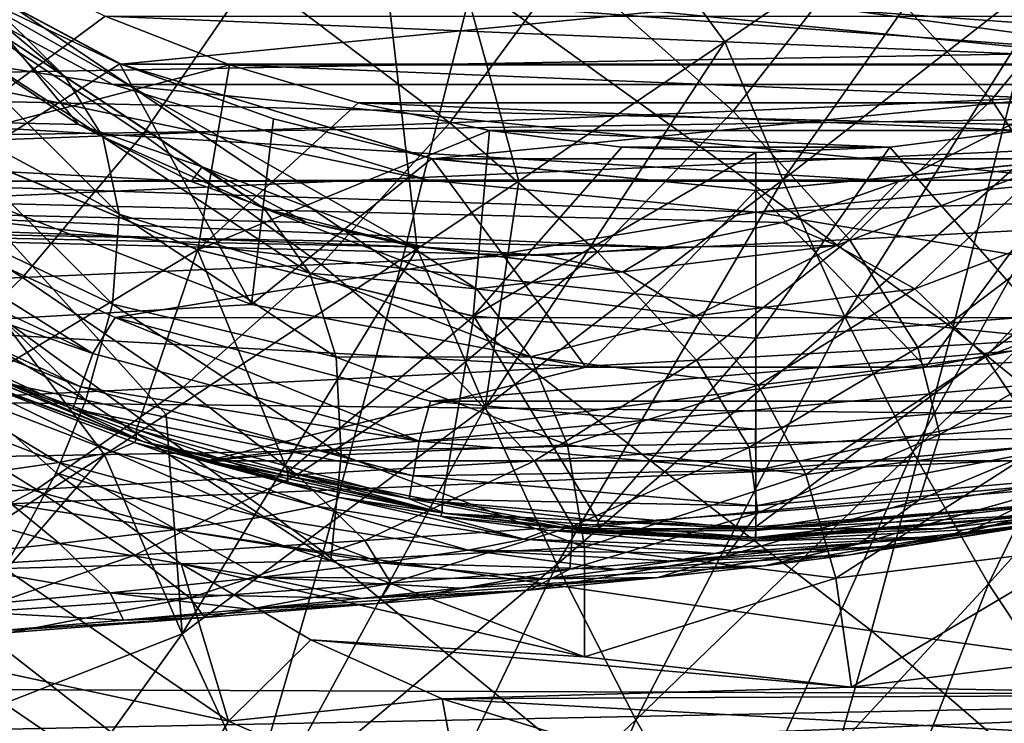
# Model space of a CAD drawing. Header units: metres. Extents: x -35 to 77, y -25 to 25.
# Tile 238 of 256: x 51.55 to 56.1, y -10.11 to -6.86. Entities that reach past the tile are written whole.
import ezdxf

# ---------------------------------------------------------------- set-up
doc = ezdxf.new("R2010")
doc.units = ezdxf.units.M
doc.layers.add('solid_500435', color=7, linetype='CONTINUOUS')

msp = doc.modelspace()

# ---------------------------------------------------------------- linework, layer by layer
at = {"layer": 'solid_500435'}
for points in [[(53.388, -7.919088, 72.030655), (52.998245, -4.499731, 72.583382), (49.604397, -5.768559, 74.64225)], [(54.807571, -6.964269, 71.124489), (56.197292, -6.007679, 70.184349), (52.998245, -4.499731, 72.583382)], [(53.857494, -7.60568, 71.736771), (54.807571, -6.964269, 71.124489), (52.998245, -4.499731, 72.583382)], [(53.388, -7.919088, 72.030655), (53.857494, -7.60568, 71.736771), (52.998245, -4.499731, 72.583382)], [(53.962261, -5.362891, 30.633753), (56.212299, -6.879189, 33.121937), (53.644897, -6.691442, 30.949097)], [(53.962261, -5.362891, 30.633753), (56.549732, -5.462424, 32.786995), (56.212299, -6.879189, 33.121937)], [(61.748985, -5.600438, 46.204567), (35.054886, -6.790709, 19.38336), (34.653992, -7.639215, 19.784258)], [(61.033802, -7.250942, 46.91975), (61.748985, -5.600438, 46.204567), (34.653992, -7.639215, 19.784258)], [(51.945114, -8.86833, 72.899704), (49.604397, -5.768559, 74.64225), (50.559601, -9.761221, 73.688492)], [(52.229755, -8.682687, 72.732231), (53.388, -7.919088, 72.030655), (49.604397, -5.768559, 74.64225)], [(51.945114, -8.86833, 72.899704), (52.229755, -8.682687, 72.732231), (49.604397, -5.768559, 74.64225)], [(55.074009, -7.600893, 70.873283), (56.197292, -6.007679, 70.184349), (54.807571, -6.964269, 71.124489)], [(56.422092, -6.549154, 69.967781), (56.197292, -6.007679, 70.184349), (55.074009, -7.600893, 70.873283)], [(51.763355, -7.125824, 57.581566), (50.932587, -6.303162, 58.412334), (51.499416, -6.949508, 57.173664)], [(51.075615, -6.547172, 58.844925), (50.932587, -6.303162, 58.412334), (51.763355, -7.125824, 57.581566)], [(50.70015, -6.3609, -34.200001), (52.022167, -7.067506, -34.200001), (59.199852, -6.3609, -34.200001)], [(52.016514, -7.065207, -31.550001), (52.022167, -7.067506, -34.200001), (50.70015, -6.3609, -34.200001)], [(51.336235, -6.742641, -31.549999), (52.016514, -7.065207, -31.550001), (50.70015, -6.3609, -34.200001)], [(52.022167, -7.067506, -34.200001), (57.877834, -7.067506, -34.200001), (59.199852, -6.3609, -34.200001)], [(56.626614, -7.010896, 51.326939), (48.128925, -7.162964, 43.931873), (49.076633, -6.44644, 42.984165)], [(57.09977, -6.609823, 50.853783), (56.626614, -7.010896, 51.326939), (49.076633, -6.44644, 42.984165)], [(49.387009, -6.753932, -48.599998), (50.644596, -6.444049, -48.599998), (51.983894, -7.159892, -48.599998)], [(51.983894, -7.159892, -44.099998), (51.983894, -7.159892, -48.599998), (50.644596, -6.444049, -48.599998)], [(51.983894, -7.159892, -44.099998), (50.644596, -6.444049, -48.599998), (50.644596, -6.444049, -44.099998)], [(57.916107, -7.159892, -44.099998), (50.644596, -6.444049, -44.099998), (54.250019, -6.663302, -44.099998)], [(57.916107, -7.159892, -44.099998), (51.983894, -7.159892, -44.099998), (50.644596, -6.444049, -44.099998)], [(59.255405, -6.444049, -44.099998), (57.916107, -7.159892, -44.099998), (55.649979, -6.663302, -44.099998)], [(51.066307, -6.492617, 28.788582), (53.309994, -8.007878, 31.282553), (50.751667, -7.715883, 29.102049)], [(51.066307, -6.492617, 28.788582), (53.644897, -6.691442, 30.949097), (53.309994, -8.007878, 31.282553)], [(56.635471, -6.507626, -6.134958), (55.416553, -6.554298, -4.367275), (56.037598, -7.231063, -6.568875)], [(56.635471, -6.507626, -6.134958), (56.037598, -7.231063, -6.568875), (57.110744, -7.180805, -8.355104)], [(51.938545, -7.401682, 57.981995), (51.075615, -6.547172, 58.844925), (51.763355, -7.125824, 57.581566)], [(51.108746, -6.862936, 59.252758), (51.075615, -6.547172, 58.844925), (51.938545, -7.401682, 57.981995)], [(51.167805, -7.422976, -34.144001), (51.392166, -6.573336, -35), (51.948986, -6.845847, -35)], [(55.416553, -6.554298, -4.367275), (54.079063, -6.60233, -2.680464), (54.845413, -7.283134, -4.849475)], [(55.416553, -6.554298, -4.367275), (54.845413, -7.283134, -4.849475), (56.037598, -7.231063, -6.568875)], [(56.422092, -6.549154, 69.967781), (55.074009, -7.600893, 70.873283), (55.360016, -8.231951, 70.599716)], [(56.663769, -7.086084, 69.732048), (56.422092, -6.549154, 69.967781), (55.360016, -8.231951, 70.599716)], [(54.079063, -6.60233, -2.680464), (52.630447, -6.651442, -1.085084), (53.538101, -7.336706, -3.209275)], [(54.079063, -6.60233, -2.680464), (53.538101, -7.336706, -3.209275), (54.845413, -7.283134, -4.849475)], [(52.630447, -6.651442, -1.085084), (51.081596, -6.701356, 0.410669), (52.122852, -7.391467, -1.658418)], [(52.630447, -6.651442, -1.085084), (52.122852, -7.391467, -1.658418), (53.538101, -7.336706, -3.209275)], [(57.916107, -7.159892, -44.099998), (54.250019, -6.663302, -44.099998), (55.649979, -6.663302, -44.099998)], [(51.081596, -6.701356, 0.410669), (50.610111, -7.447109, -0.204818), (52.122852, -7.391467, -1.658418)], [(53.644897, -6.691442, 30.949097), (55.85812, -8.283621, 33.474186), (53.309994, -8.007878, 31.282553)], [(53.644897, -6.691442, 30.949097), (56.212299, -6.879189, 33.121937), (55.85812, -8.283621, 33.474186)], [(49.387009, -6.753932, -48.599998), (51.983894, -7.159892, -48.599998), (53.438278, -7.601064, -48.599998)], [(50.626728, -7.607347, -48.599998), (49.387009, -6.753932, -48.599998), (53.438278, -7.601064, -48.599998)], [(51.161205, -7.608878, -30.700003), (52.016514, -7.065207, -31.550001), (51.336235, -6.742641, -31.549999)], [(51.167805, -7.422976, -34.144001), (51.948986, -6.845847, -35), (52.521511, -7.069386, -35)], [(57.951015, -6.845847, -35), (57.37849, -7.069386, -35), (51.948986, -6.845847, -35)], [(57.37849, -7.069386, -35), (52.521511, -7.069386, -35), (51.948986, -6.845847, -35)], [(51.029758, -7.229366, 59.608601), (51.108746, -6.862936, 59.252758), (52.013294, -7.758658, 58.348209)], [(52.013294, -7.758658, 58.348209), (51.108746, -6.862936, 59.252758), (51.938545, -7.401682, 57.981995)], [(56.212299, -6.879189, 33.121937), (58.394562, -8.543118, 35.675308), (55.85812, -8.283621, 33.474186)], [(51.499416, -6.949508, 57.173664), (51.326969, -7.010921, 56.626583), (51.825649, -7.344471, 56.127903)], [(52.395832, -7.540658, 56.277248), (51.499416, -6.949508, 57.173664), (51.825649, -7.344471, 56.127903)], [(51.763355, -7.125824, 57.581566), (51.499416, -6.949508, 57.173664), (52.395832, -7.540658, 56.277248)], [(53.700672, -8.649336, 71.745361), (54.807571, -6.964269, 71.124489), (53.857494, -7.60568, 71.736771)], [(55.074009, -7.600893, 70.873283), (54.807571, -6.964269, 71.124489), (53.700672, -8.649336, 71.745361)], [(51.825649, -7.344471, 56.127903), (51.326969, -7.010921, 56.626583), (43.932819, -7.163518, 48.127979)], [(56.626614, -7.010896, 51.326939), (56.127941, -7.34445, 51.825611), (48.128925, -7.162964, 43.931873)], [(52.623856, -8.175515, -30.700003), (52.016514, -7.065207, -31.550001), (51.161205, -7.608878, -30.700003)], [(51.167805, -7.422976, -34.144001), (52.521511, -7.069386, -35), (52.37558, -7.923252, -34.144001)], [(52.016514, -7.065207, -31.550001), (52.725281, -7.319366, -31.549999), (52.022167, -7.067506, -34.200001)], [(52.623856, -8.175515, -30.700003), (52.725281, -7.319366, -31.549999), (52.016514, -7.065207, -31.550001)], [(52.022167, -7.067506, -34.200001), (53.457787, -7.502986, -34.200001), (57.877834, -7.067506, -34.200001)], [(53.455158, -7.50253, -31.549999), (53.457787, -7.502986, -34.200001), (52.022167, -7.067506, -34.200001)], [(52.725281, -7.319366, -31.549999), (53.455158, -7.50253, -31.549999), (52.022167, -7.067506, -34.200001)], [(52.37558, -7.923252, -34.144001), (52.521511, -7.069386, -35), (53.114918, -7.245637, -35)], [(57.37849, -7.069386, -35), (56.785084, -7.245637, -35), (52.521511, -7.069386, -35)], [(56.785084, -7.245637, -35), (53.114918, -7.245637, -35), (52.521511, -7.069386, -35)], [(53.457787, -7.502986, -34.200001), (56.442215, -7.502986, -34.200001), (57.877834, -7.067506, -34.200001)], [(52.682514, -7.731973, 56.662403), (51.763355, -7.125824, 57.581566), (52.395832, -7.540658, 56.277248)], [(51.938545, -7.401682, 57.981995), (51.763355, -7.125824, 57.581566), (52.682514, -7.731973, 56.662403)], [(56.663769, -7.086084, 69.732048), (55.360016, -8.231951, 70.599716), (55.674343, -8.855213, 70.29435)], [(56.930035, -7.616709, 69.469337), (56.663769, -7.086084, 69.732048), (55.674343, -8.855213, 70.29435)], [(52.345043, -7.607288, 55.608509), (43.932819, -7.163518, 48.127979), (44.961468, -7.604633, 47.099331)], [(52.345043, -7.607288, 55.608509), (51.825649, -7.344471, 56.127903), (43.932819, -7.163518, 48.127979)], [(55.608547, -7.607272, 52.345005), (47.100624, -7.60427, 44.960175), (48.128925, -7.162964, 43.931873)], [(56.127941, -7.34445, 51.825611), (55.608547, -7.607272, 52.345005), (48.128925, -7.162964, 43.931873)], [(53.438278, -7.601064, -44.099998), (53.438278, -7.601064, -48.599998), (51.983894, -7.159892, -48.599998)], [(53.438278, -7.601064, -44.099998), (51.983894, -7.159892, -48.599998), (51.983894, -7.159892, -44.099998)], [(56.46172, -7.601064, -44.099998), (53.438278, -7.601064, -44.099998), (51.983894, -7.159892, -44.099998)], [(57.916107, -7.159892, -44.099998), (56.46172, -7.601064, -44.099998), (51.983894, -7.159892, -44.099998)], [(57.110744, -7.180805, -8.355104), (56.037598, -7.231063, -6.568875), (56.429688, -7.81973, -8.775541)], [(61.033802, -7.250942, 46.91975), (34.653992, -7.639215, 19.784258), (34.207256, -8.440624, 20.230991)], [(60.144852, -8.722907, 47.808701), (61.033802, -7.250942, 46.91975), (34.207256, -8.440624, 20.230991)], [(51.982601, -8.172913, 58.655758), (50.859787, -7.639522, 59.872833), (51.029758, -7.229366, 59.608601)], [(51.982601, -8.172913, 58.655758), (51.029758, -7.229366, 59.608601), (52.013294, -7.758658, 58.348209)], [(52.37558, -7.923252, -34.144001), (53.114918, -7.245637, -35), (53.72134, -7.373115, -35)], [(56.785084, -7.245637, -35), (56.178658, -7.373115, -35), (53.114918, -7.245637, -35)], [(56.178658, -7.373115, -35), (53.72134, -7.373115, -35), (53.114918, -7.245637, -35)], [(56.037598, -7.231063, -6.568875), (54.845413, -7.283134, -4.849475), (55.382179, -7.874657, -7.043526)], [(56.037598, -7.231063, -6.568875), (55.382179, -7.874657, -7.043526), (56.429688, -7.81973, -8.775541)], [(54.845413, -7.283134, -4.849475), (53.538101, -7.336706, -3.209275), (54.219444, -7.931561, -5.377152)], [(54.845413, -7.283134, -4.849475), (54.219444, -7.931561, -5.377152), (55.382179, -7.874657, -7.043526)], [(52.395832, -7.540658, 56.277248), (51.825649, -7.344471, 56.127903), (52.345043, -7.607288, 55.608509)], [(53.538101, -7.336706, -3.209275), (52.122852, -7.391467, -1.658418), (52.945328, -7.990101, -3.788191)], [(52.623856, -8.175515, -30.700003), (53.455158, -7.50253, -31.549999), (52.725281, -7.319366, -31.549999)], [(53.538101, -7.336706, -3.209275), (52.945328, -7.990101, -3.788191), (54.219444, -7.931561, -5.377152)], [(56.277248, -7.540658, 52.395832), (55.608547, -7.607272, 52.345005), (56.127941, -7.34445, 51.825611)], [(52.122852, -7.391467, -1.658418), (50.610111, -7.447109, -0.204818), (51.566738, -8.049935, -2.286331)], [(52.122852, -7.391467, -1.658418), (51.566738, -8.049935, -2.286331), (52.945328, -7.990101, -3.788191)], [(52.893288, -8.031296, 57.027252), (51.938545, -7.401682, 57.981995), (52.682514, -7.731973, 56.662403)], [(52.013294, -7.758658, 58.348209), (51.938545, -7.401682, 57.981995), (52.893288, -8.031296, 57.027252)], [(52.37558, -7.923252, -34.144001), (53.72134, -7.373115, -35), (53.646744, -8.228432, -34.144001)], [(53.646744, -8.228432, -34.144001), (53.72134, -7.373115, -35), (54.331135, -7.449169, -35)], [(56.178658, -7.373115, -35), (55.568863, -7.449169, -35), (53.72134, -7.373115, -35)], [(55.568863, -7.449169, -35), (54.331135, -7.449169, -35), (53.72134, -7.373115, -35)], [(56.253254, -8.228432, -34.144001), (55.568863, -7.449169, -35), (56.178658, -7.373115, -35)], [(50.610111, -7.447109, -0.204818), (50.093639, -8.11073, -0.879176), (51.566738, -8.049935, -2.286331)], [(51.167805, -7.422976, -34.144001), (52.37558, -7.923252, -34.144001), (51.168533, -7.422618, -28.700001)], [(51.168533, -7.422618, -28.700001), (52.373871, -7.922411, -28.700001), (51.409668, -8.502283, -28.700001)], [(52.37558, -7.923252, -34.144001), (52.373871, -7.922411, -28.700001), (51.168533, -7.422618, -28.700001)], [(53.646744, -8.228432, -34.144001), (54.331135, -7.449169, -35), (54.950001, -7.474405, -35)], [(53.646744, -8.228432, -34.144001), (54.950001, -7.474405, -35), (54.950001, -8.331, -34.144001)], [(55.568863, -7.449169, -35), (54.950001, -7.474405, -35), (54.331135, -7.449169, -35)], [(54.950001, -8.331, -34.144001), (55.568863, -7.449169, -35), (56.253254, -8.228432, -34.144001)], [(54.950001, -8.331, -34.144001), (54.950001, -7.474405, -35), (55.568863, -7.449169, -35)], [(54.165718, -8.46374, -30.700003), (53.455158, -7.50253, -31.549999), (52.623856, -8.175515, -30.700003)], [(53.455158, -7.50253, -31.549999), (54.950356, -7.65, -31.549999), (53.457787, -7.502986, -34.200001)], [(54.165718, -8.46374, -30.700003), (54.950356, -7.65, -31.549999), (53.455158, -7.50253, -31.549999)], [(53.457787, -7.502986, -34.200001), (54.950001, -7.65, -34.200001), (56.442215, -7.502986, -34.200001)], [(54.950356, -7.65, -31.549999), (54.950001, -7.65, -34.200001), (53.457787, -7.502986, -34.200001)], [(54.950356, -7.65, -31.549999), (56.442215, -7.502986, -34.200001), (54.950001, -7.65, -34.200001)], [(54.950356, -7.65, -31.549999), (56.445545, -7.502389, -31.549999), (56.442215, -7.502986, -34.200001)], [(55.734283, -8.46374, -30.700003), (56.445545, -7.502389, -31.549999), (54.950356, -7.65, -31.549999)], [(57.276146, -8.175514, -30.700003), (56.445545, -7.502389, -31.549999), (55.734283, -8.46374, -30.700003)], [(52.395832, -7.540658, 56.277248), (52.345043, -7.607288, 55.608509), (52.88015, -7.796844, 55.073402)], [(53.351215, -7.902689, 55.321861), (52.395832, -7.540658, 56.277248), (52.88015, -7.796844, 55.073402)], [(52.682514, -7.731973, 56.662403), (52.395832, -7.540658, 56.277248), (53.351215, -7.902689, 55.321861)], [(56.277248, -7.540658, 52.395832), (55.321861, -7.902689, 53.351215), (55.608547, -7.607272, 52.345005)], [(55.682781, -8.103189, 53.662136), (55.321861, -7.902689, 53.351215), (56.277248, -7.540658, 52.395832)], [(56.662403, -7.731973, 52.682514), (55.682781, -8.103189, 53.662136), (56.277248, -7.540658, 52.395832)], [(53.425819, -7.911311, 54.527733), (44.961468, -7.604633, 47.099331), (46.031132, -7.75343, 46.029667)], [(52.88015, -7.796844, 55.073402), (52.345043, -7.607288, 55.608509), (44.961468, -7.604633, 47.099331)], [(53.425819, -7.911311, 54.527733), (52.88015, -7.796844, 55.073402), (44.961468, -7.604633, 47.099331)], [(54.527771, -7.911305, 53.425781), (46.031132, -7.75343, 46.029667), (47.100624, -7.60427, 44.960175)], [(55.073441, -7.796833, 52.880112), (54.527771, -7.911305, 53.425781), (47.100624, -7.60427, 44.960175)], [(55.608547, -7.607272, 52.345005), (55.073441, -7.796833, 52.880112), (47.100624, -7.60427, 44.960175)], [(51.892006, -8.401772, -48.562092), (50.479511, -7.743114, -48.562092), (50.626728, -7.607347, -48.599998)], [(50.626728, -7.607347, -48.599998), (53.438278, -7.601064, -48.599998), (54.950001, -7.75, -48.599998)], [(51.99416, -8.235616, -48.599998), (50.626728, -7.607347, -48.599998), (54.950001, -7.75, -48.599998)], [(51.892006, -8.401772, -48.562092), (50.626728, -7.607347, -48.599998), (51.99416, -8.235616, -48.599998)], [(52.623672, -8.175459, -28.700001), (51.161594, -7.609025, -28.700001), (50.826645, -8.280109, -28.700001)], [(51.161205, -7.608878, -30.700003), (51.161594, -7.609025, -28.700001), (52.623672, -8.175459, -28.700001)], [(52.623856, -8.175515, -30.700003), (51.161205, -7.608878, -30.700003), (52.623672, -8.175459, -28.700001)], [(53.700672, -8.649336, 71.745361), (53.857494, -7.60568, 71.736771), (53.388, -7.919088, 72.030655)], [(54.950001, -7.75, -44.099998), (54.950001, -7.75, -48.599998), (53.438278, -7.601064, -48.599998)], [(54.950001, -7.75, -44.099998), (53.438278, -7.601064, -48.599998), (53.438278, -7.601064, -44.099998)], [(56.46172, -7.601064, -44.099998), (54.950001, -7.75, -44.099998), (53.438278, -7.601064, -44.099998)], [(55.074009, -7.600893, 70.873283), (53.700672, -8.649336, 71.745361), (54.032398, -9.374882, 71.436241)], [(55.360016, -8.231951, 70.599716), (55.074009, -7.600893, 70.873283), (54.032398, -9.374882, 71.436241)], [(59.26989, -7.609268, -48.599998), (54.950001, -7.75, -48.599998), (56.46172, -7.601064, -48.599998)], [(56.46172, -7.601064, -44.099998), (56.46172, -7.601064, -48.599998), (54.950001, -7.75, -48.599998)], [(56.46172, -7.601064, -44.099998), (54.950001, -7.75, -48.599998), (54.950001, -7.75, -44.099998)], [(59.26989, -7.609268, -48.599998), (57.902161, -8.236938, -48.599998), (54.950001, -7.75, -48.599998)], [(55.321861, -7.902689, 53.351215), (55.073441, -7.796833, 52.880112), (55.608547, -7.607272, 52.345005)], [(56.930035, -7.616709, 69.469337), (55.674343, -8.855213, 70.29435), (56.023621, -9.462922, 69.951286)], [(57.226635, -8.134459, 69.174683), (56.930035, -7.616709, 69.469337), (56.023621, -9.462922, 69.951286)], [(50.859787, -7.639522, 59.872833), (51.859921, -8.616928, 58.8727), (50.684166, -7.936451, 60.048454)], [(51.982601, -8.172913, 58.655758), (51.859921, -8.616928, 58.8727), (50.859787, -7.639522, 59.872833)], [(55.734283, -8.46374, -30.700003), (54.950356, -7.65, -31.549999), (54.165718, -8.46374, -30.700003)], [(50.751667, -7.715883, 29.102049), (52.954239, -9.316356, 31.626734), (50.416279, -8.930785, 29.427414)], [(50.751667, -7.715883, 29.102049), (53.309994, -8.007878, 31.282553), (52.954239, -9.316356, 31.626734)], [(53.976795, -7.949588, 53.976757), (53.425819, -7.911311, 54.527733), (46.031132, -7.75343, 46.029667)], [(54.527771, -7.911305, 53.425781), (53.976795, -7.949588, 53.976757), (46.031132, -7.75343, 46.029667)], [(50.398293, -7.883788, -48.453693), (50.479511, -7.743114, -48.562092), (51.892006, -8.401772, -48.562092)], [(51.982601, -8.172913, 58.655758), (52.013294, -7.758658, 58.348209), (53.014084, -8.418637, 57.34742)], [(57.902161, -8.236938, -48.599998), (51.99416, -8.235616, -48.599998), (54.950001, -7.75, -48.599998)], [(53.014084, -8.418637, 57.34742), (52.013294, -7.758658, 58.348209), (52.893288, -8.031296, 57.027252)], [(53.662136, -8.103189, 55.682781), (52.682514, -7.731973, 56.662403), (53.351215, -7.902689, 55.321861)], [(52.893288, -8.031296, 57.027252), (52.682514, -7.731973, 56.662403), (53.662136, -8.103189, 55.682781)], [(56.009705, -8.416883, 53.910835), (55.682781, -8.103189, 53.662136), (56.662403, -7.731973, 52.682514)], [(57.027252, -8.031296, 52.893288), (56.009705, -8.416883, 53.910835), (56.662403, -7.731973, 52.682514)], [(53.351215, -7.902689, 55.321861), (52.88015, -7.796844, 55.073402), (53.425819, -7.911311, 54.527733)], [(55.321861, -7.902689, 53.351215), (54.527771, -7.911305, 53.425781), (55.073441, -7.796833, 52.880112)], [(56.429688, -7.81973, -8.775541), (55.382179, -7.874657, -7.043526), (55.696606, -8.373041, -9.227043)], [(56.429688, -7.81973, -8.775541), (55.696606, -8.373041, -9.227043), (56.601589, -8.316548, -10.953868)], [(50.344028, -7.977774, -48.291344), (50.398293, -7.883788, -48.453693), (51.836449, -8.554411, -48.453693)], [(51.836449, -8.554411, -48.453693), (50.398293, -7.883788, -48.453693), (51.892006, -8.401772, -48.562092)], [(54.33654, -8.0246, 54.33654), (53.351215, -7.902689, 55.321861), (53.425819, -7.911311, 54.527733)], [(53.662136, -8.103189, 55.682781), (53.351215, -7.902689, 55.321861), (54.33654, -8.0246, 54.33654)], [(55.382179, -7.874657, -7.043526), (54.219444, -7.931561, -5.377152), (54.676834, -8.432028, -7.553411)], [(55.321861, -7.902689, 53.351215), (54.33654, -8.0246, 54.33654), (54.527771, -7.911305, 53.425781)], [(54.672459, -8.228193, 54.672459), (54.33654, -8.0246, 54.33654), (55.321861, -7.902689, 53.351215)], [(55.682781, -8.103189, 53.662136), (54.672459, -8.228193, 54.672459), (55.321861, -7.902689, 53.351215)], [(55.382179, -7.874657, -7.043526), (54.676834, -8.432028, -7.553411), (55.696606, -8.373041, -9.227043)], [(51.859921, -8.616928, 58.8727), (51.180885, -8.471149, 59.551735), (50.684166, -7.936451, 60.048454)], [(52.373871, -7.922411, -28.700001), (52.092373, -8.751863, -28.700001), (51.409668, -8.502283, -28.700001)], [(52.373871, -7.922411, -28.700001), (52.790752, -8.947049, -28.700001), (52.092373, -8.751863, -28.700001)], [(52.303375, -9.693838, 72.584892), (53.388, -7.919088, 72.030655), (52.229755, -8.682687, 72.732231)], [(53.700672, -8.649336, 71.745361), (53.388, -7.919088, 72.030655), (52.303375, -9.693838, 72.584892)], [(52.373871, -7.922411, -28.700001), (53.648502, -8.228536, -28.700001), (52.790752, -8.947049, -28.700001)], [(53.646744, -8.228432, -34.144001), (53.648502, -8.228536, -28.700001), (52.373871, -7.922411, -28.700001)], [(52.37558, -7.923252, -34.144001), (53.646744, -8.228432, -34.144001), (52.373871, -7.922411, -28.700001)], [(54.219444, -7.931561, -5.377152), (52.945328, -7.990101, -3.788191), (53.545918, -8.493139, -5.944184)], [(54.33654, -8.0246, 54.33654), (53.425819, -7.911311, 54.527733), (53.976795, -7.949588, 53.976757)], [(54.219444, -7.931561, -5.377152), (53.545918, -8.493139, -5.944184), (54.676834, -8.432028, -7.553411)], [(54.33654, -8.0246, 54.33654), (53.976795, -7.949588, 53.976757), (54.527771, -7.911305, 53.425781)], [(51.799332, -8.656392, -48.291344), (50.801125, -8.267365, -48.099998), (50.344028, -7.977774, -48.291344)], [(51.799332, -8.656392, -48.291344), (50.344028, -7.977774, -48.291344), (51.836449, -8.554411, -48.453693)], [(52.945328, -7.990101, -3.788191), (51.566738, -8.049935, -2.286331), (52.307617, -8.55601, -4.410488)], [(52.945328, -7.990101, -3.788191), (52.307617, -8.55601, -4.410488), (53.545918, -8.493139, -5.944184)], [(53.910835, -8.416883, 56.009705), (52.893288, -8.031296, 57.027252), (53.662136, -8.103189, 55.682781)], [(53.014084, -8.418637, 57.34742), (52.893288, -8.031296, 57.027252), (53.910835, -8.416883, 56.009705)], [(53.309994, -8.007878, 31.282553), (55.482899, -9.680337, 33.836395), (52.954239, -9.316356, 31.626734)], [(53.309994, -8.007878, 31.282553), (55.85812, -8.283621, 33.474186), (55.482899, -9.680337, 33.836395)], [(54.672459, -8.228193, 54.672459), (53.662136, -8.103189, 55.682781), (54.33654, -8.0246, 54.33654)], [(56.2808, -8.822821, 54.080704), (56.009705, -8.416883, 53.910835), (57.027252, -8.031296, 52.893288)], [(51.566738, -8.049935, -2.286331), (50.093639, -8.11073, -0.879176), (50.96854, -8.620277, -2.961523)], [(51.566738, -8.049935, -2.286331), (50.96854, -8.620277, -2.961523), (52.307617, -8.55601, -4.410488)], [(53.910835, -8.416883, 56.009705), (53.662136, -8.103189, 55.682781), (54.672459, -8.228193, 54.672459)], [(54.96027, -8.546726, 54.96027), (54.672459, -8.228193, 54.672459), (55.682781, -8.103189, 53.662136)], [(56.009705, -8.416883, 53.910835), (54.96027, -8.546726, 54.96027), (55.682781, -8.103189, 53.662136)], [(53.036827, -8.86813, 57.601532), (51.859921, -8.616928, 58.8727), (51.982601, -8.172913, 58.655758)], [(53.036827, -8.86813, 57.601532), (51.982601, -8.172913, 58.655758), (53.014084, -8.418637, 57.34742)], [(57.226635, -8.134459, 69.174683), (56.023621, -9.462922, 69.951286), (56.410313, -10.046184, 69.568619)], [(54.165447, -8.463646, -28.700001), (52.623672, -8.175459, -28.700001), (50.826645, -8.280109, -28.700001)], [(52.623856, -8.175515, -30.700003), (52.623672, -8.175459, -28.700001), (54.165447, -8.463646, -28.700001)], [(54.165718, -8.46374, -30.700003), (52.623856, -8.175515, -30.700003), (54.165447, -8.463646, -28.700001)], [(55.734283, -8.46374, -30.700003), (55.73455, -8.463646, -28.700001), (57.276329, -8.175459, -28.700001)], [(57.276146, -8.175514, -30.700003), (55.734283, -8.46374, -30.700003), (57.276329, -8.175459, -28.700001)], [(57.276329, -8.175459, -28.700001), (55.73455, -8.463646, -28.700001), (59.073353, -8.280109, -28.700001)], [(53.397415, -8.805145, -48.562092), (51.892006, -8.401772, -48.562092), (51.99416, -8.235616, -48.599998)], [(57.902161, -8.236938, -48.599998), (53.449032, -8.620297, -48.599998), (51.99416, -8.235616, -48.599998)], [(53.397415, -8.805145, -48.562092), (51.99416, -8.235616, -48.599998), (53.449032, -8.620297, -48.599998)], [(53.648502, -8.228536, -28.700001), (53.503456, -9.087668, -28.700001), (52.790752, -8.947049, -28.700001)], [(57.902161, -8.236938, -48.599998), (56.447262, -8.620942, -48.599998), (53.449032, -8.620297, -48.599998)], [(53.648502, -8.228536, -28.700001), (54.222771, -9.172307, -28.700001), (53.503456, -9.087668, -28.700001)], [(53.646744, -8.228432, -34.144001), (54.950001, -8.331, -34.144001), (53.648502, -8.228536, -28.700001)], [(53.648502, -8.228536, -28.700001), (54.950001, -8.330338, -28.700001), (54.222771, -9.172307, -28.700001)], [(54.950001, -8.331, -34.144001), (54.950001, -8.330338, -28.700001), (53.648502, -8.228536, -28.700001)], [(54.96027, -8.546726, 54.96027), (53.910835, -8.416883, 56.009705), (54.672459, -8.228193, 54.672459)], [(55.360016, -8.231951, 70.599716), (54.032398, -9.374882, 71.436241), (54.396023, -10.09105, 71.09037)], [(55.674343, -8.855213, 70.29435), (55.360016, -8.231951, 70.599716), (54.396023, -10.09105, 71.09037)], [(56.253254, -8.228432, -34.144001), (56.251499, -8.228536, -28.700001), (54.950001, -8.330338, -28.700001)], [(54.950001, -8.331, -34.144001), (56.253254, -8.228432, -34.144001), (54.950001, -8.330338, -28.700001)], [(54.950001, -8.330338, -28.700001), (56.251499, -8.228536, -28.700001), (54.950199, -9.201252, -28.700001)], [(56.251499, -8.228536, -28.700001), (56.397911, -9.087719, -28.700001), (54.950199, -9.201252, -28.700001)], [(50.801125, -8.267365, -48.099998), (52.126907, -8.808669, -48.099998), (50.826645, -8.280109, -28.700001)], [(51.799332, -8.656392, -48.291344), (52.126907, -8.808669, -48.099998), (50.801125, -8.267365, -48.099998)], [(54.165447, -8.463646, -28.700001), (50.826645, -8.280109, -28.700001), (52.418583, -8.896799, -28.700001)], [(52.126907, -8.808669, -48.099998), (52.418583, -8.896799, -28.700001), (50.826645, -8.280109, -28.700001)], [(52.418583, -8.896799, -28.700001), (57.481419, -8.896799, -28.700001), (59.073353, -8.280109, -28.700001)], [(55.73455, -8.463646, -28.700001), (52.418583, -8.896799, -28.700001), (59.073353, -8.280109, -28.700001)], [(55.85812, -8.283621, 33.474186), (58.000748, -10.02273, 36.054764), (55.482899, -9.680337, 33.836395)], [(55.85812, -8.283621, 33.474186), (58.394562, -8.543118, 35.675308), (58.000748, -10.02273, 36.054764)], [(54.950001, -8.330338, -28.700001), (54.950199, -9.201252, -28.700001), (54.222771, -9.172307, -28.700001)], [(56.601589, -8.316548, -10.953868), (55.696606, -8.373041, -9.227043), (55.799286, -8.774752, -11.369053)], [(56.601589, -8.316548, -10.953868), (55.799286, -8.774752, -11.369053), (56.56514, -8.718045, -13.075458)], [(51.836449, -8.554411, -48.453693), (51.892006, -8.401772, -48.562092), (53.397415, -8.805145, -48.562092)], [(55.696606, -8.373041, -9.227043), (54.676834, -8.432028, -7.553411), (54.919464, -8.834487, -9.704728)], [(55.696606, -8.373041, -9.227043), (54.919464, -8.834487, -9.704728), (55.799286, -8.774752, -11.369053)], [(60.144852, -8.722907, 47.808701), (34.207256, -8.440624, 20.230991), (33.717438, -9.189993, 20.720812)], [(54.080704, -8.822821, 56.2808), (53.014084, -8.418637, 57.34742), (53.910835, -8.416883, 56.009705)], [(53.036827, -8.86813, 57.601532), (53.014084, -8.418637, 57.34742), (54.080704, -8.822821, 56.2808)], [(54.676834, -8.432028, -7.553411), (53.545918, -8.493139, -5.944184), (53.929226, -8.896866, -8.093009)], [(54.080704, -8.822821, 56.2808), (53.910835, -8.416883, 56.009705), (54.96027, -8.546726, 54.96027)], [(54.676834, -8.432028, -7.553411), (53.929226, -8.896866, -8.093009), (54.919464, -8.834487, -9.704728)], [(55.180752, -8.958927, 55.180752), (54.96027, -8.546726, 54.96027), (56.009705, -8.416883, 53.910835)], [(56.2808, -8.822821, 54.080704), (55.180752, -8.958927, 55.180752), (56.009705, -8.416883, 53.910835)], [(51.984093, -8.854954, -22.043352), (51.07766, -8.506747, -22.123407), (51.187222, -8.468183, -23.755947)], [(51.859921, -8.616928, 58.8727), (51.723148, -8.951927, 59.009472), (51.180885, -8.471149, 59.551735)], [(51.484764, -9.393275, 59.154343), (51.180885, -8.471149, 59.551735), (51.723148, -8.951927, 59.009472)], [(51.187222, -8.468183, -23.755947), (51.410038, -8.545908, -24.490572), (52.091625, -8.797068, -24.489935)], [(52.083771, -8.811831, -23.738558), (51.187222, -8.468183, -23.755947), (52.091625, -8.797068, -24.489935)], [(51.984093, -8.854954, -22.043352), (51.187222, -8.468183, -23.755947), (52.083771, -8.811831, -23.738558)], [(53.545918, -8.493139, -5.944184), (52.307617, -8.55601, -4.410488), (52.832138, -8.961501, -6.544419)], [(55.73455, -8.463646, -28.700001), (54.165447, -8.463646, -28.700001), (52.418583, -8.896799, -28.700001)], [(53.545918, -8.493139, -5.944184), (52.832138, -8.961501, -6.544419), (53.929226, -8.896866, -8.093009)], [(54.165718, -8.46374, -30.700003), (54.165447, -8.463646, -28.700001), (55.73455, -8.463646, -28.700001)], [(55.734283, -8.46374, -30.700003), (54.165718, -8.46374, -30.700003), (55.73455, -8.463646, -28.700001)], [(51.735027, -8.90341, -20.364252), (50.831917, -8.553289, -20.512814), (51.07766, -8.506747, -22.123407)], [(51.984093, -8.854954, -22.043352), (51.735027, -8.90341, -20.364252), (51.07766, -8.506747, -22.123407)], [(51.409668, -8.502283, -28.700001), (52.091625, -8.797068, -24.489935), (51.410038, -8.545908, -24.490572)], [(51.409668, -8.502283, -28.700001), (52.092373, -8.751863, -28.700001), (52.091625, -8.797068, -24.489935)], [(51.735027, -8.90341, -20.364252), (51.348816, -8.959437, -18.712173), (50.831917, -8.553289, -20.512814)], [(52.307617, -8.55601, -4.410488), (50.96854, -8.620277, -2.961523), (51.631874, -9.028005, -5.069407)], [(52.307617, -8.55601, -4.410488), (51.631874, -9.028005, -5.069407), (52.832138, -8.961501, -6.544419)], [(51.799332, -8.656392, -48.291344), (51.836449, -8.554411, -48.453693), (53.369209, -8.965113, -48.453693)], [(53.369209, -8.965113, -48.453693), (51.836449, -8.554411, -48.453693), (53.397415, -8.805145, -48.562092)], [(55.180752, -8.958927, 55.180752), (54.080704, -8.822821, 56.2808), (54.96027, -8.546726, 54.96027)], [(50.96854, -8.620277, -2.961523), (50.334721, -9.095995, -3.676653), (51.631874, -9.028005, -5.069407)], [(51.859921, -8.616928, 58.8727), (52.990082, -9.358109, 57.742535), (51.723148, -8.951927, 59.009472)], [(53.036827, -8.86813, 57.601532), (52.990082, -9.358109, 57.742535), (51.859921, -8.616928, 58.8727)], [(53.397415, -8.805145, -48.562092), (53.449032, -8.620297, -48.599998), (54.948124, -8.75, -48.599998)], [(56.447262, -8.620942, -48.599998), (54.948124, -8.75, -48.599998), (53.449032, -8.620297, -48.599998)], [(54.950001, -8.940979, -48.562092), (54.948124, -8.75, -48.599998), (56.447262, -8.620942, -48.599998)], [(56.502586, -8.805145, -48.562092), (54.950001, -8.940979, -48.562092), (56.447262, -8.620942, -48.599998)], [(53.350365, -9.07199, -48.291344), (52.126907, -8.808669, -48.099998), (51.799332, -8.656392, -48.291344)], [(53.350365, -9.07199, -48.291344), (51.799332, -8.656392, -48.291344), (53.369209, -8.965113, -48.453693)], [(53.700672, -8.649336, 71.745361), (52.303375, -9.693838, 72.584892), (52.682449, -10.514102, 72.243294)], [(54.032398, -9.374882, 71.436241), (53.700672, -8.649336, 71.745361), (52.682449, -10.514102, 72.243294)], [(52.303375, -9.693838, 72.584892), (52.229755, -8.682687, 72.732231), (51.945114, -8.86833, 72.899704)], [(56.56514, -8.718045, -13.075458), (55.703705, -9.076692, -13.443776), (56.334927, -9.021139, -15.11734)], [(56.56514, -8.718045, -13.075458), (55.799286, -8.774752, -11.369053), (55.703705, -9.076692, -13.443776)], [(60.144852, -8.722907, 47.808701), (33.717438, -9.189993, 20.720812), (33.187553, -9.882703, 21.250694)], [(59.104019, -9.980086, 48.849533), (60.144852, -8.722907, 47.808701), (33.187553, -9.882703, 21.250694)], [(52.092373, -8.751863, -28.700001), (52.790928, -8.993948, -24.489445), (52.091625, -8.797068, -24.489935)], [(52.092373, -8.751863, -28.700001), (52.790752, -8.947049, -28.700001), (52.790928, -8.993948, -24.489445)], [(54.950001, -8.940979, -48.562092), (53.397415, -8.805145, -48.562092), (54.948124, -8.75, -48.599998)], [(52.083771, -8.811831, -23.738558), (52.091625, -8.797068, -24.489935), (52.790928, -8.993948, -24.489445)], [(52.126907, -8.808669, -48.099998), (53.520374, -9.138855, -48.099998), (52.418583, -8.896799, -28.700001)], [(53.350365, -9.07199, -48.291344), (53.520374, -9.138855, -48.099998), (52.126907, -8.808669, -48.099998)], [(53.369209, -8.965113, -48.453693), (53.397415, -8.805145, -48.562092), (54.950001, -8.940979, -48.562092)], [(55.799286, -8.774752, -11.369053), (54.919464, -8.834487, -9.704728), (54.959682, -9.135814, -11.802616)], [(54.950001, -9.103415, -48.453693), (54.950001, -8.940979, -48.562092), (56.502586, -8.805145, -48.562092)], [(56.530792, -8.965113, -48.453693), (54.950001, -9.103415, -48.453693), (56.502586, -8.805145, -48.562092)], [(55.799286, -8.774752, -11.369053), (54.959682, -9.135814, -11.802616), (55.703705, -9.076692, -13.443776)], [(52.668888, -9.155651, -20.210821), (51.735027, -8.90341, -20.364252), (51.984093, -8.854954, -22.043352)], [(52.921646, -9.105836, -21.960672), (51.984093, -8.854954, -22.043352), (52.083771, -8.811831, -23.738558)], [(52.921646, -9.105836, -21.960672), (52.668888, -9.155651, -20.210821), (51.984093, -8.854954, -22.043352)], [(53.030251, -9.064627, -23.720232), (52.083771, -8.811831, -23.738558), (52.790928, -8.993948, -24.489445)], [(52.921646, -9.105836, -21.960672), (52.083771, -8.811831, -23.738558), (53.030251, -9.064627, -23.720232)], [(54.160397, -9.293894, 56.477959), (53.036827, -8.86813, 57.601532), (54.080704, -8.822821, 56.2808)], [(54.919464, -8.834487, -9.704728), (53.929226, -8.896866, -8.093009), (54.106319, -9.198102, -10.203669)], [(54.160397, -9.293894, 56.477959), (54.080704, -8.822821, 56.2808), (55.180752, -8.958927, 55.180752)], [(54.919464, -8.834487, -9.704728), (54.106319, -9.198102, -10.203669), (54.959682, -9.135814, -11.802616)], [(55.674343, -8.855213, 70.29435), (54.396023, -10.09105, 71.09037), (54.798954, -10.788863, 70.70079)], [(56.023621, -9.462922, 69.951286), (55.674343, -8.855213, 70.29435), (54.798954, -10.788863, 70.70079)], [(55.31918, -9.437267, 55.31918), (55.180752, -8.958927, 55.180752), (56.2808, -8.822821, 54.080704)], [(56.477959, -9.293894, 54.160397), (55.31918, -9.437267, 55.31918), (56.2808, -8.822821, 54.080704)], [(50.700718, -10.321417, 73.546669), (51.945114, -8.86833, 72.899704), (50.559601, -9.761221, 73.688492)], [(52.303375, -9.693838, 72.584892), (51.945114, -8.86833, 72.899704), (50.700718, -10.321417, 73.546669)], [(52.418583, -8.896799, -28.700001), (54.096889, -9.21055, -28.700001), (57.481419, -8.896799, -28.700001)], [(53.520374, -9.138855, -48.099998), (54.096889, -9.21055, -28.700001), (52.418583, -8.896799, -28.700001)], [(53.929226, -8.896866, -8.093009), (52.832138, -8.961501, -6.544419), (53.147099, -9.263155, -8.656743)], [(54.160397, -9.293894, 56.477959), (52.990082, -9.358109, 57.742535), (53.036827, -8.86813, 57.601532)], [(53.929226, -8.896866, -8.093009), (53.147099, -9.263155, -8.656743), (54.106319, -9.198102, -10.203669)], [(54.096889, -9.21055, -28.700001), (55.803112, -9.21055, -28.700001), (57.481419, -8.896799, -28.700001)], [(56.375755, -9.13946, -48.099998), (57.481419, -8.896799, -28.700001), (55.803112, -9.21055, -28.700001)], [(50.416279, -8.930785, 29.427414), (52.576439, -10.617075, 31.973476), (50.0592, -10.137568, 29.756777)], [(50.416279, -8.930785, 29.427414), (52.954239, -9.316356, 31.626734), (52.576439, -10.617075, 31.973476)], [(52.273808, -9.213273, -18.482983), (51.348816, -8.959437, -18.712173), (51.735027, -8.90341, -20.364252)], [(52.668888, -9.155651, -20.210821), (52.273808, -9.213273, -18.482983), (51.735027, -8.90341, -20.364252)], [(52.790752, -8.947049, -28.700001), (53.503433, -9.135669, -24.489111), (52.790928, -8.993948, -24.489445)], [(52.790752, -8.947049, -28.700001), (53.503456, -9.087668, -28.700001), (53.503433, -9.135669, -24.489111)], [(54.950001, -9.103415, -48.453693), (53.369209, -8.965113, -48.453693), (54.950001, -8.940979, -48.562092)], [(51.738335, -9.277921, -16.789459), (50.828426, -9.02227, -17.098206), (51.348816, -8.959437, -18.712173)], [(52.273808, -9.213273, -18.482983), (51.738335, -9.277921, -16.789459), (51.348816, -8.959437, -18.712173)], [(51.484764, -9.393275, 59.154343), (51.723148, -8.951927, 59.009472), (52.299572, -9.371782, 58.433044)], [(52.832138, -8.961501, -6.544419), (51.631874, -9.028005, -5.069407), (52.085487, -9.330572, -7.171649)], [(52.990082, -9.358109, 57.742535), (52.299572, -9.371782, 58.433044), (51.723148, -8.951927, 59.009472)], [(52.832138, -8.961501, -6.544419), (52.085487, -9.330572, -7.171649), (53.147099, -9.263155, -8.656743)], [(53.350365, -9.07199, -48.291344), (53.369209, -8.965113, -48.453693), (54.950001, -9.103415, -48.453693)], [(55.31918, -9.437267, 55.31918), (54.160397, -9.293894, 56.477959), (55.180752, -8.958927, 55.180752)], [(54.950001, -9.21194, -48.291344), (54.950001, -9.103415, -48.453693), (56.530792, -8.965113, -48.453693)], [(56.549637, -9.07199, -48.291344), (54.950001, -9.21194, -48.291344), (56.530792, -8.965113, -48.453693)], [(56.851532, -8.969556, -16.813503), (55.930161, -9.225195, -17.06209), (56.324677, -9.176611, -18.708431)], [(56.851532, -8.969556, -16.813503), (56.334927, -9.021139, -15.11734), (55.930161, -9.225195, -17.06209)], [(51.631874, -9.028005, -5.069407), (50.334721, -9.095995, -3.676653), (50.925072, -9.39995, -5.758124)], [(51.738335, -9.277921, -16.789459), (51.064663, -9.348814, -15.14249), (50.828426, -9.02227, -17.098206)], [(51.631874, -9.028005, -5.069407), (50.925072, -9.39995, -5.758124), (52.085487, -9.330572, -7.171649)], [(53.030251, -9.064627, -23.720232), (52.790928, -8.993948, -24.489445), (53.503433, -9.135669, -24.489111)], [(56.334927, -9.021139, -15.11734), (55.426643, -9.278281, -15.430809), (55.930161, -9.225195, -17.06209)], [(56.334927, -9.021139, -15.11734), (55.703705, -9.076692, -13.443776), (55.426643, -9.278281, -15.430809)], [(53.879684, -9.257301, -21.876257), (52.921646, -9.105836, -21.960672), (53.030251, -9.064627, -23.720232)], [(53.495975, -9.150751, -23.711227), (53.030251, -9.064627, -23.720232), (53.503433, -9.135669, -24.489111)], [(53.879684, -9.257301, -21.876257), (53.030251, -9.064627, -23.720232), (53.495975, -9.150751, -23.711227)], [(54.950001, -9.21194, -48.291344), (53.520374, -9.138855, -48.099998), (53.350365, -9.07199, -48.291344)], [(54.950001, -9.21194, -48.291344), (53.350365, -9.07199, -48.291344), (54.950001, -9.103415, -48.453693)], [(55.703705, -9.076692, -13.443776), (54.813248, -9.335458, -13.823731), (55.426643, -9.278281, -15.430809)], [(55.703705, -9.076692, -13.443776), (54.959682, -9.135814, -11.802616), (54.813248, -9.335458, -13.823731)], [(56.549637, -9.07199, -48.291344), (56.375755, -9.13946, -48.099998), (54.950001, -9.21194, -48.291344)], [(53.622974, -9.307923, -20.054157), (52.668888, -9.155651, -20.210821), (52.921646, -9.105836, -21.960672)], [(53.879684, -9.257301, -21.876257), (53.622974, -9.307923, -20.054157), (52.921646, -9.105836, -21.960672)], [(53.503456, -9.087668, -28.700001), (54.224628, -9.221347, -24.488947), (53.503433, -9.135669, -24.489111)], [(53.503456, -9.087668, -28.700001), (54.222771, -9.172307, -28.700001), (54.224628, -9.221347, -24.488947)], [(56.397911, -9.087719, -28.700001), (54.950001, -9.250101, -24.48896), (54.950184, -9.218131, -26.610989)], [(56.397911, -9.087719, -28.700001), (56.396568, -9.135662, -24.489523), (54.950001, -9.250101, -24.48896)], [(56.397911, -9.087719, -28.700001), (54.950184, -9.218131, -26.610989), (54.950199, -9.201252, -28.700001)], [(56.791504, -9.09459, -22.009678), (55.83345, -9.247264, -22.081097), (55.908623, -9.214099, -23.664709)], [(56.791504, -9.09459, -22.009678), (56.611393, -9.132939, -20.360678), (55.83345, -9.247264, -22.081097)], [(56.791504, -9.09459, -22.009678), (55.908623, -9.214099, -23.664709), (56.388298, -9.150702, -23.655478)], [(53.218658, -9.366497, -18.248964), (52.273808, -9.213273, -18.482983), (52.668888, -9.155651, -20.210821)], [(53.622974, -9.307923, -20.054157), (53.218658, -9.366497, -18.248964), (52.668888, -9.155651, -20.210821)], [(53.495975, -9.150751, -23.711227), (53.503433, -9.135669, -24.489111), (54.224628, -9.221347, -24.488947)], [(53.98798, -9.215427, -23.701723), (53.495975, -9.150751, -23.711227), (54.224628, -9.221347, -24.488947)], [(53.879684, -9.257301, -21.876257), (53.495975, -9.150751, -23.711227), (53.98798, -9.215427, -23.701723)], [(53.520374, -9.138855, -48.099998), (54.948044, -9.25, -48.099998), (54.096889, -9.21055, -28.700001)], [(54.950001, -9.21194, -48.291344), (54.948044, -9.25, -48.099998), (53.520374, -9.138855, -48.099998)], [(54.959682, -9.135814, -11.802616), (54.091908, -9.396316, -12.249957), (54.813248, -9.335458, -13.823731)], [(54.959682, -9.135814, -11.802616), (54.106319, -9.198102, -10.203669), (54.091908, -9.396316, -12.249957)], [(54.222771, -9.172307, -28.700001), (54.950199, -9.201252, -28.700001), (54.224628, -9.221347, -24.488947)], [(56.396568, -9.135662, -24.489523), (54.94202, -9.2652, -23.683321), (54.94767, -9.257462, -24.088465)], [(55.908623, -9.214099, -23.664709), (54.94202, -9.2652, -23.683321), (56.396568, -9.135662, -24.489523)], [(56.396568, -9.135662, -24.489523), (54.94767, -9.257462, -24.088465), (54.950001, -9.250101, -24.48896)], [(54.948044, -9.25, -48.099998), (56.375755, -9.13946, -48.099998), (55.803112, -9.21055, -28.700001)], [(54.950001, -9.21194, -48.291344), (56.375755, -9.13946, -48.099998), (54.948044, -9.25, -48.099998)], [(56.611393, -9.132939, -20.360678), (55.655495, -9.286263, -20.489374), (55.83345, -9.247264, -22.081097)], [(56.611393, -9.132939, -20.360678), (56.324677, -9.176611, -18.708431), (55.655495, -9.286263, -20.489374)], [(56.388298, -9.150702, -23.655478), (55.908623, -9.214099, -23.664709), (56.396568, -9.135662, -24.489523)], [(52.667606, -9.432233, -16.474213), (51.738335, -9.277921, -16.789459), (52.273808, -9.213273, -18.482983)], [(53.218658, -9.366497, -18.248964), (52.667606, -9.432233, -16.474213), (52.273808, -9.213273, -18.482983)], [(54.106319, -9.198102, -10.203669), (53.147099, -9.263155, -8.656743), (53.265995, -9.460441, -10.718555)], [(54.106319, -9.198102, -10.203669), (53.265995, -9.460441, -10.718555), (54.091908, -9.396316, -12.249957)], [(54.88612, -9.292516, -22.411591), (53.879684, -9.257301, -21.876257), (53.98798, -9.215427, -23.701723)], [(53.98798, -9.215427, -23.701723), (54.224628, -9.221347, -24.488947), (54.950001, -9.250101, -24.48896)], [(54.94767, -9.257462, -24.088465), (53.98798, -9.215427, -23.701723), (54.950001, -9.250101, -24.48896)], [(54.94767, -9.257462, -24.088465), (54.94202, -9.2652, -23.683321), (53.98798, -9.215427, -23.701723)], [(54.88612, -9.292516, -22.411591), (53.98798, -9.215427, -23.701723), (54.94202, -9.2652, -23.683321)], [(54.948044, -9.25, -48.099998), (55.803112, -9.21055, -28.700001), (54.096889, -9.21055, -28.700001)], [(54.950199, -9.201252, -28.700001), (54.950184, -9.218131, -26.610989), (54.224628, -9.221347, -24.488947)], [(54.950184, -9.218131, -26.610989), (54.950001, -9.250101, -24.48896), (54.224628, -9.221347, -24.488947)], [(55.83345, -9.247264, -22.081097), (54.94202, -9.2652, -23.683321), (55.908623, -9.214099, -23.664709)], [(56.324677, -9.176611, -18.708431), (55.374149, -9.330676, -18.898037), (55.655495, -9.286263, -20.489374)], [(56.324677, -9.176611, -18.708431), (55.930161, -9.225195, -17.06209), (55.374149, -9.330676, -18.898037)], [(53.147099, -9.263155, -8.656743), (52.085487, -9.330572, -7.171649), (52.338902, -9.527421, -9.238599)], [(53.147099, -9.263155, -8.656743), (52.338902, -9.527421, -9.238599), (53.265995, -9.460441, -10.718555)], [(54.761349, -9.323873, -21.13858), (53.622974, -9.307923, -20.054157), (53.879684, -9.257301, -21.876257)], [(54.88612, -9.292516, -22.411591), (54.761349, -9.323873, -21.13858), (53.879684, -9.257301, -21.876257)], [(55.83345, -9.247264, -22.081097), (54.761349, -9.323873, -21.13858), (54.88612, -9.292516, -22.411591)], [(55.83345, -9.247264, -22.081097), (55.655495, -9.286263, -20.489374), (54.761349, -9.323873, -21.13858)], [(55.83345, -9.247264, -22.081097), (54.88612, -9.292516, -22.411591), (54.94202, -9.2652, -23.683321)], [(55.930161, -9.225195, -17.06209), (54.988773, -9.380087, -17.31558), (55.374149, -9.330676, -18.898037)], [(55.930161, -9.225195, -17.06209), (55.426643, -9.278281, -15.430809), (54.988773, -9.380087, -17.31558)], [(51.97105, -9.504342, -14.743392), (51.064663, -9.348814, -15.14249), (51.738335, -9.277921, -16.789459)], [(52.667606, -9.432233, -16.474213), (51.97105, -9.504342, -14.743392), (51.738335, -9.277921, -16.789459)], [(54.160397, -9.293894, 56.477959), (54.1595, -9.800378, 56.573116), (52.990082, -9.358109, 57.742535)], [(54.305634, -9.397784, -18.603144), (53.218658, -9.366497, -18.248964), (53.622974, -9.307923, -20.054157)], [(54.567928, -9.359027, -19.868254), (54.305634, -9.397784, -18.603144), (53.622974, -9.307923, -20.054157)], [(54.761349, -9.323873, -21.13858), (54.567928, -9.359027, -19.868254), (53.622974, -9.307923, -20.054157)], [(55.31918, -9.437267, 55.31918), (54.1595, -9.800378, 56.573116), (54.160397, -9.293894, 56.477959)], [(55.426643, -9.278281, -15.430809), (54.498718, -9.434078, -15.750503), (54.988773, -9.380087, -17.31558)], [(55.426643, -9.278281, -15.430809), (54.813248, -9.335458, -13.823731), (54.498718, -9.434078, -15.750503)], [(55.655495, -9.286263, -20.489374), (54.567928, -9.359027, -19.868254), (54.761349, -9.323873, -21.13858)], [(55.655495, -9.286263, -20.489374), (55.374149, -9.330676, -18.898037), (54.567928, -9.359027, -19.868254)], [(56.477959, -9.293894, 54.160397), (55.391506, -9.939816, 55.34111), (55.31918, -9.437267, 55.31918)], [(56.477959, -9.293894, 54.160397), (56.62254, -9.787849, 54.110077), (55.391506, -9.939816, 55.34111)], [(52.085487, -9.330572, -7.171649), (50.925072, -9.39995, -5.758124), (51.314014, -9.596846, -7.819159)], [(51.97105, -9.504342, -14.743392), (51.133266, -9.582042, -13.069555), (51.064663, -9.348814, -15.14249)], [(52.085487, -9.330572, -7.171649), (51.314014, -9.596846, -7.819159), (52.338902, -9.527421, -9.238599)], [(52.954239, -9.316356, 31.626734), (55.085899, -11.069413, 34.201202), (52.576439, -10.617075, 31.973476)], [(52.954239, -9.316356, 31.626734), (55.482899, -9.680337, 33.836395), (55.085899, -11.069413, 34.201202)], [(54.813248, -9.335458, -13.823731), (53.903614, -9.492234, -14.211286), (54.498718, -9.434078, -15.750503)], [(54.813248, -9.335458, -13.823731), (54.091908, -9.396316, -12.249957), (53.903614, -9.492234, -14.211286)], [(55.374149, -9.330676, -18.898037), (54.305634, -9.397784, -18.603144), (54.567928, -9.359027, -19.868254)], [(55.374149, -9.330676, -18.898037), (54.988773, -9.380087, -17.31558), (54.305634, -9.397784, -18.603144)], [(51.177498, -9.807705, 59.185455), (51.484764, -9.393275, 59.154343), (52.517544, -10.096647, 58.121563)], [(52.517544, -10.096647, 58.121563), (51.484764, -9.393275, 59.154343), (52.299572, -9.371782, 58.433044)], [(52.990082, -9.358109, 57.742535), (54.1595, -9.800378, 56.573116), (52.299572, -9.371782, 58.433044)], [(54.1595, -9.800378, 56.573116), (52.897228, -9.722028, 57.835388), (52.299572, -9.371782, 58.433044)], [(52.517544, -10.096647, 58.121563), (52.299572, -9.371782, 58.433044), (52.897228, -9.722028, 57.835388)], [(53.97646, -9.43966, -17.354809), (52.667606, -9.432233, -16.474213), (53.218658, -9.366497, -18.248964)], [(54.032398, -9.374882, 71.436241), (52.682449, -10.514102, 72.243294), (53.096935, -11.323413, 71.859764)], [(54.396023, -10.09105, 71.09037), (54.032398, -9.374882, 71.436241), (53.096935, -11.323413, 71.859764)], [(54.091908, -9.396316, -12.249957), (53.205513, -9.554136, -12.706306), (53.903614, -9.492234, -14.211286)], [(54.091908, -9.396316, -12.249957), (53.265995, -9.460441, -10.718555), (53.205513, -9.554136, -12.706306)], [(54.305634, -9.397784, -18.603144), (53.97646, -9.43966, -17.354809), (53.218658, -9.366497, -18.248964)], [(54.988773, -9.380087, -17.31558), (53.97646, -9.43966, -17.354809), (54.305634, -9.397784, -18.603144)], [(54.988773, -9.380087, -17.31558), (54.498718, -9.434078, -15.750503), (53.97646, -9.43966, -17.354809)], [(53.128647, -9.530957, -14.941442), (51.97105, -9.504342, -14.743392), (52.667606, -9.432233, -16.474213)], [(53.583836, -9.484115, -16.134104), (53.128647, -9.530957, -14.941442), (52.667606, -9.432233, -16.474213)], [(53.97646, -9.43966, -17.354809), (53.583836, -9.484115, -16.134104), (52.667606, -9.432233, -16.474213)], [(54.498718, -9.434078, -15.750503), (53.128647, -9.530957, -14.941442), (53.583836, -9.484115, -16.134104)], [(54.498718, -9.434078, -15.750503), (53.903614, -9.492234, -14.211286), (53.128647, -9.530957, -14.941442)], [(54.498718, -9.434078, -15.750503), (53.583836, -9.484115, -16.134104), (53.97646, -9.43966, -17.354809)], [(55.31918, -9.437267, 55.31918), (55.391506, -9.939816, 55.34111), (54.1595, -9.800378, 56.573116)], [(53.265995, -9.460441, -10.718555), (52.338902, -9.527421, -9.238599), (52.407692, -9.619367, -11.24388)], [(53.265995, -9.460441, -10.718555), (52.407692, -9.619367, -11.24388), (53.205513, -9.554136, -12.706306)], [(53.903614, -9.492234, -14.211286), (52.610878, -9.580144, -13.77479), (53.128647, -9.530957, -14.941442)], [(53.903614, -9.492234, -14.211286), (53.205513, -9.554136, -12.706306), (52.610878, -9.580144, -13.77479)], [(56.023621, -9.462922, 69.951286), (54.798954, -10.788863, 70.70079), (55.243908, -11.458101, 70.265129)], [(56.410313, -10.046184, 69.568619), (56.023621, -9.462922, 69.951286), (55.243908, -11.458101, 70.265129)], [(52.033051, -9.631416, -12.638164), (51.133266, -9.582042, -13.069555), (51.97105, -9.504342, -14.743392)], [(52.338902, -9.527421, -9.238599), (51.314014, -9.596846, -7.819159), (51.513458, -9.68751, -9.83233)], [(52.338902, -9.527421, -9.238599), (51.513458, -9.68751, -9.83233), (52.407692, -9.619367, -11.24388)], [(52.610878, -9.580144, -13.77479), (52.033051, -9.631416, -12.638164), (51.97105, -9.504342, -14.743392)], [(53.128647, -9.530957, -14.941442), (52.610878, -9.580144, -13.77479), (51.97105, -9.504342, -14.743392)], [(52.033051, -9.631416, -12.638164), (51.396698, -9.684599, -11.533778), (51.133266, -9.582042, -13.069555)], [(53.205513, -9.554136, -12.706306), (52.033051, -9.631416, -12.638164), (52.610878, -9.580144, -13.77479)], [(53.205513, -9.554136, -12.706306), (52.407692, -9.619367, -11.24388), (52.033051, -9.631416, -12.638164)], [(52.407692, -9.619367, -11.24388), (51.396698, -9.684599, -11.533778), (52.033051, -9.631416, -12.638164)], [(52.407692, -9.619367, -11.24388), (51.513458, -9.68751, -9.83233), (51.396698, -9.684599, -11.533778)], [(52.303375, -9.693838, 72.584892), (50.700718, -10.321417, 73.546669), (51.145546, -11.30396, 73.167084)], [(52.682449, -10.514102, 72.243294), (52.303375, -9.693838, 72.584892), (51.145546, -11.30396, 73.167084)], [(55.482899, -9.680337, 33.836395), (57.586479, -11.494646, 36.438583), (55.085899, -11.069413, 34.201202)], [(55.482899, -9.680337, 33.836395), (58.000748, -10.02273, 36.054764), (57.586479, -11.494646, 36.438583)], [(52.517544, -10.096647, 58.121563), (52.897228, -9.722028, 57.835388), (53.503193, -9.993975, 57.229424)], [(55.391506, -9.939816, 55.34111), (53.503193, -9.993975, 57.229424), (52.897228, -9.722028, 57.835388)], [(54.1595, -9.800378, 56.573116), (55.391506, -9.939816, 55.34111), (52.897228, -9.722028, 57.835388)], [(50.81147, -10.16496, 59.111126), (51.177498, -9.807705, 59.185455), (52.25584, -10.542109, 58.107113)], [(52.25584, -10.542109, 58.107113), (51.177498, -9.807705, 59.185455), (52.517544, -10.096647, 58.121563)], [(55.391506, -9.939816, 55.34111), (56.62254, -9.787849, 54.110077), (57.278622, -9.975461, 53.453995)], [(59.104019, -9.980086, 48.849533), (33.187553, -9.882703, 21.250694), (32.620872, -10.514482, 21.817375)], [(55.391506, -9.939816, 55.34111), (57.278622, -9.975461, 53.453995), (53.503193, -9.993975, 57.229424)], [(59.104019, -9.980086, 48.849533), (32.620872, -10.514482, 21.817375), (32.020889, -11.081435, 22.417358)], [(57.936939, -10.991524, 50.016613), (59.104019, -9.980086, 48.849533), (32.020889, -11.081435, 22.417358)], [(57.278622, -9.975461, 53.453995), (56.670971, -10.168805, 54.061646), (53.503193, -9.993975, 57.229424)], [(53.612911, -10.574477, 57.026196), (52.517544, -10.096647, 58.121563), (53.503193, -9.993975, 57.229424)], [(56.670971, -10.168805, 54.061646), (54.11211, -10.181599, 56.620506), (53.503193, -9.993975, 57.229424)], [(53.612911, -10.574477, 57.026196), (53.503193, -9.993975, 57.229424), (54.11211, -10.181599, 56.620506)], [(56.410313, -10.046184, 69.568619), (55.243908, -11.458101, 70.265129), (55.729336, -12.087735, 69.785179)], [(56.833099, -10.595349, 69.148087), (56.410313, -10.046184, 69.568619), (55.729336, -12.087735, 69.785179)], [(52.25584, -10.542109, 58.107113), (52.517544, -10.096647, 58.121563), (53.612911, -10.574477, 57.026196)], [(54.396023, -10.09105, 71.09037), (53.096935, -11.323413, 71.859764), (53.554882, -12.111547, 71.426071)], [(54.798954, -10.788863, 70.70079), (54.396023, -10.09105, 71.09037), (53.554882, -12.111547, 71.426071)]]:
    msp.add_3dface(points, dxfattribs=at)

doc.saveas('drawing.dxf')
